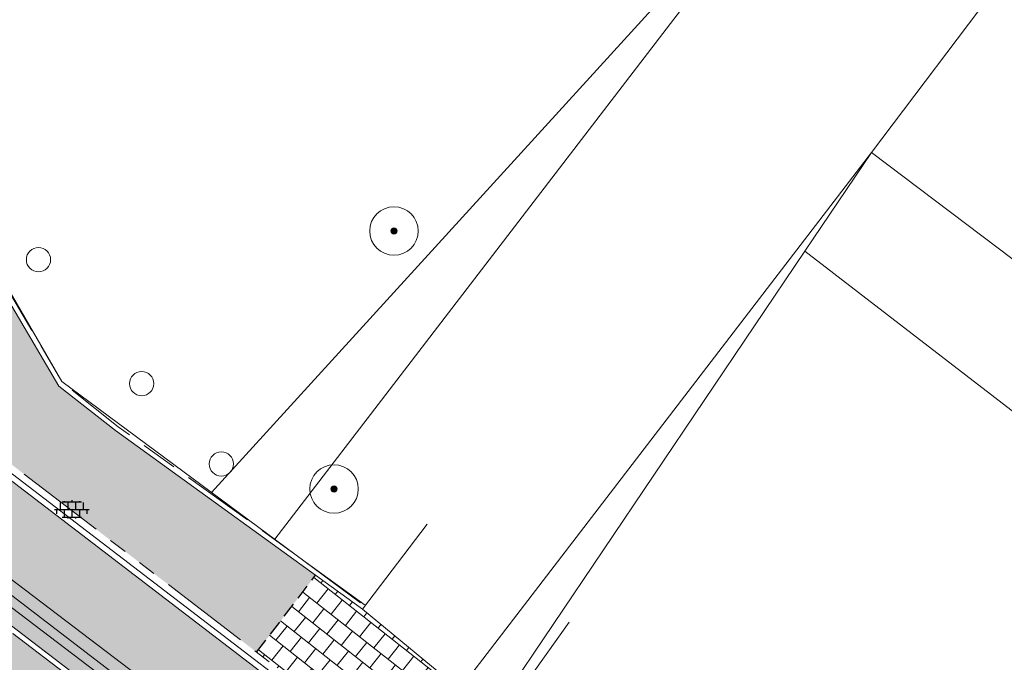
# Model space of a CAD drawing. Header units: metres. Extents: x 187916 to 189411, y 333285 to 334910.
# Tile 200 of 256: x 188871 to 188887, y 334109 to 334119. Entities that reach past the tile are written whole.
import ezdxf

# ---------------------------------------------------------------- set-up
doc = ezdxf.new("R2010")
doc.units = ezdxf.units.M
for name, pattern in [('DASHED2', [0.375, 0.25, -0.125]), ('VH-OPSLUITBAND_100X200', [16, 8, -2, 4, -2]), ('VH-TROTTOIRBAND_180-200', [20, 10, -2, 2, -2, 2, -2])]:
    doc.linetypes.add(name, pattern=pattern)
for name, color, linetype, lineweight in [('B-ME-IE-MEUBILAIR_WEGMEUBILAIR_STEEN-S', 253, 'Continuous', 18), ('B-ME-VH-KANTOPSLUITING_ACHTERKANTBAND-G', 253, 'Continuous', 18), ('B-ME-VH-VERHARDING_ASFALT-G', 253, 'Continuous', 18), ('B-ME-VH-VERHARDING_BETONSTRAATSTEEN-G', 253, 'Continuous', 18), ('B-ME-VH-VERHARDING_TEGEL-G', 253, 'Continuous', 18), ('B-ME-VH-VERHARDING_TEGEL-S', 253, 'Continuous', 25), ('B-WE-GR-BEPLANTING_CULTUUR_BODEMBEDEKKER-GV', 253, 'Continuous', 15), ('B-WE-GR-BOOM-S', 253, 'Continuous', 15), ('B-WE-OG-BEBOUWING-GV', 253, 'Continuous', 15), ('B-WE-OG-TERREIN_BEGROEID-GV', 253, 'Continuous', 15), ('B-WE-OG-TERREIN_ERF-GV', 253, 'Continuous', 15), ('N-WE-GR-HAAG-HG01-A', 96, 'Continuous', 35), ('N-WE-VH-KANTOPSLUITING_OPSLUITBAND_80X200-G', 30, 'VH-OPSLUITBAND_100X200', 15), ('N-WE-VH-KANTOPSLUITING_RIJWIELPADBAND_4-12 200-G', 94, 'VH-TROTTOIRBAND_180-200', 15), ('N-WE-VH-KANTOPSLUITING_VOORKANTBAND-G', 7, 'Continuous', 15), ('N-WE-VH-KANTVERHARDING_STREKLAAG_BSS-G', 60, 'Continuous', 18), ('N-WE-VH-VERHARDING_ASFALT_HUB DASSENPLEIN-A', 253, 'Continuous', 18), ('N-WE-VH-VERHARDING_BETONSTRAATSTEEN-ROOD-A', 11, 'Continuous', 18), ('N-WE-VH-VERHARDING_TEGEL-A', 254, 'Continuous', 5), ('N-WE-VH-VERHARDING_TEGEL_300x300x60-A', 251, 'Continuous', 5)]:
    doc.layers.add(name, color=color, linetype=linetype, lineweight=lineweight)
doc.layers.add('N-WE-VH-MATERIAALSCHEIDING-G', color=7, linetype='DASHED2')
doc.styles.add('NLCS-ISO', font='NLCS-ISO.ttf')

# ---------------------------------------------------------------- blocks, each defined once
blk = doc.blocks.new('SGR-BOOM_GBKN-SO')
at = {"linetype": 'ByBlock', "lineweight": 18}
h = blk.add_hatch(color=0, dxfattribs=at)
h.dxf.hatch_style = 1
edge = h.paths.add_edge_path()
edge.add_arc((0, 0), 0.25, 0, 360)
at = {"color": 0, "linetype": 'ByBlock', "lineweight": 18}
for radius in [2, 0.25]:
    blk.add_circle((0, 0), radius, dxfattribs=at)
at = {"color": 0, "linetype": 'ByBlock', "lineweight": 18, "style": 'NLCS-ISO'}
blk.add_attdef('SOORT', (2.5, 0), '', height=1.5, dxfattribs=at)
blk = doc.blocks.new('SVH-TEGEL_300X300_DUN_LINT_KL-SO')
for p, q in [((-2.25, 1.355676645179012), (-2.25, -6.969183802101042e-16)), ((-1.900843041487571, 1.499999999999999), (1.90084304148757, 1.499999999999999)), ((-1.5, 1.624087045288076), (-1.5, 1.499999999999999)), ((-0.7499999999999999, 1.5), (-0.7500000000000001, 1.377682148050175e-16)), ((3.325515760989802e-16, 1.810386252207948), (2.755364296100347e-16, 1.499999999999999)), ((0, 0), (-2.755364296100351e-16, -1.500000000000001)), ((0.7500000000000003, 1.499999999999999), (0.7500000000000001, -1.247991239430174e-15)), ((1.5, 1.624087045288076), (1.5, 1.499999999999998)), ((2.25, 1.355676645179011), (2.25, -4.133046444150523e-16)), ((-3.39489953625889, -4.866106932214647e-16), (3.39489953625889, -1.733835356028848e-15)), ((-3, -3.055132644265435e-15), (-3.000000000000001, -0.8474312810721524)), ((-1.900843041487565, -1.500000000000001), (1.900843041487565, -1.500000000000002)), ((-1.5, -8.346865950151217e-16), (-1.5, -1.500000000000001)), ((-0.7500000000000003, -1.499999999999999), (-0.7500000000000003, -1.765655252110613)), ((0.7499999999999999, -1.500000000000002), (0.7499999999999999, -1.765655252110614)), ((1.5, -2.495982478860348e-15), (1.5, -1.500000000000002)), ((2.999999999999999, -2.495982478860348e-15), (2.999999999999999, -0.8474312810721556))]:
    blk.add_line(p, q)
blk = doc.blocks.new('SIE-WEG_PARKEERMAATREGEL_POEF_ROND')
blk.add_circle((-0.001437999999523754, 0.001187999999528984), 0.4)
blk = doc.blocks.new('DTM')
at = {"layer": 'B-ME-VH-KANTOPSLUITING_ACHTERKANTBAND-G', "ltscale": 0.2, "flags": 128}
for points in [[(188939.1039999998, 334058.2060000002), (188931.5789999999, 334063.8870000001), (188923.9589999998, 334069.659), (188915.5649999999, 334076.0109999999), (188905.5129999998, 334083.605), (188905.6850000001, 334083.8229999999), (188902.102, 334086.5090000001), (188901.9369999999, 334086.287), (188894.1570000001, 334092.179), (188887.426, 334097.2489999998), (188881.3829999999, 334101.8459999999), (188877.1129999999, 334105.0779999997), (188877.2880000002, 334105.3029999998), (188873.7030000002, 334107.9649999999), (188873.5150000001, 334107.7590000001), (188869.5350000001, 334110.7829999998), (188869.3119999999, 334111.054), (188866.2769999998, 334116.3449999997), (188858.7579999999, 334122.0359999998), (188851.6880000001, 334127.395)], [(188876.1299999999, 334109.77), (188871.199, 334113.426), (188868.3390000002, 334118.3590000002), (188862.5980000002, 334122.682), (188854.5989999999, 334128.679), (188849.8480000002, 334132.3119999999)]]:
    blk.add_lwpolyline(points, dxfattribs=at)
at = {"layer": 'B-ME-VH-VERHARDING_ASFALT-G', "ltscale": 0.2, "flags": 128}
blk.add_lwpolyline([(188938.9070000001, 334057.8939999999), (188931.3799999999, 334063.6039999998), (188923.7379999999, 334069.3620000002), (188915.3489999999, 334075.7230000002), (188905.3050000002, 334083.2949999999), (188901.7089999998, 334085.9920000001), (188893.9580000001, 334091.8670000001), (188887.1850000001, 334096.9750000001), (188881.1230000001, 334101.5690000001), (188876.892, 334104.7820000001), (188873.2880000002, 334107.4679999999), (188869.213, 334110.5699999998), (188868.986, 334110.8939999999), (188866.034, 334116.0750000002), (188858.6179999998, 334121.747), (188851.5419999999, 334127.102), (188844.1090000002, 334132.7039999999), (188836.719, 334138.2850000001), (188829.5109999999, 334143.662), (188821.6310000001, 334149.1910000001), (188820.4210000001, 334150.0240000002), (188818.1310000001, 334152.1030000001)], dxfattribs=at)
at = {"layer": 'B-ME-VH-VERHARDING_BETONSTRAATSTEEN-G', "ltscale": 0.2, "flags": 128}
blk.add_lwpolyline([(188939.0049999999, 334058.0460000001), (188931.4589999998, 334063.73), (188923.8229999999, 334069.5120000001), (188915.4189999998, 334075.8590000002), (188905.3840000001, 334083.4279999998), (188901.8050000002, 334086.1200000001), (188894.014, 334092.0159999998), (188887.2769999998, 334097.1030000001), (188881.1940000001, 334101.727), (188876.9720000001, 334104.9070000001), (188873.3709999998, 334107.5890000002), (188869.398, 334110.6340000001), (188869.1710000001, 334110.9589999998), (188866.1490000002, 334116.2029999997), (188858.679, 334121.861), (188851.5869999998, 334127.2310000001), (188844.1719999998, 334132.827), (188836.818, 334138.3879999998), (188829.5580000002, 334143.8059999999), (188821.7340000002, 334149.335), (188820.503, 334150.142), (188818.25, 334152.2089999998)], dxfattribs=at)
at = {"layer": 'B-ME-VH-VERHARDING_TEGEL-G', "ltscale": 0.2, "flags": 128}
for points in [[(188876.1579999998, 334109.6680000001), (188872.0810000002, 334112.6150000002), (188871.148, 334113.349), (188868.259, 334118.257), (188862.522, 334122.613), (188854.578, 334128.627), (188849.819, 334132.265), (188849.687, 334132.35)], [(188877.2289999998, 334111.0690000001), (188876.1579999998, 334109.6680000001)], [(188876.1579999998, 334109.6680000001), (188878.4040000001, 334107.8119999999), (188879.5729999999, 334109.452)]]:
    blk.add_lwpolyline(points, dxfattribs=at)
at = {"layer": 'B-WE-GR-BEPLANTING_CULTUUR_BODEMBEDEKKER-GV', "ltscale": 0.2, "flags": 128}
blk.add_lwpolyline([(188904.866, 334101.869), (188884.561, 334117.208), (188883.462, 334115.577), (188903.575, 334100.082)], close=True, dxfattribs=at)
at = {"layer": 'B-WE-OG-BEBOUWING-GV', "ltscale": 0.2, "flags": 128}
blk.add_lwpolyline([(188904.866, 334101.869), (188906.803, 334104.416), (188910.834, 334109.684), (188910.022, 334110.275), (188896.899, 334120.186), (188899.501, 334123.631), (188893.078, 334128.483), (188884.561, 334117.208)], close=True, dxfattribs=at)
at = {"layer": 'B-WE-OG-TERREIN_BEGROEID-GV', "ltscale": 0.2, "flags": 128}
for points in [[(188873.6695072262, 334111.5942874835), (188882.921, 334121.754), (188883.495, 334122.276), (188880.781, 334124.11), (188878.138, 334125.895), (188855.788, 334140.996), (188849.7683976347, 334132.2975848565)], [(188878.7172190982, 334107.9989267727), (188898.455, 334092.996), (188903.575, 334100.082), (188883.462, 334115.577), (188878.479, 334108.18), (188878.6004883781, 334108.0876552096)]]:
    blk.add_lwpolyline(points, dxfattribs=at)
at = {"layer": 'B-WE-OG-TERREIN_ERF-GV', "ltscale": 0.2, "flags": 128}
for points in [[(188877.785, 334108.368), (188884.561, 334117.208), (188893.078, 334128.483), (188899.501, 334123.631), (188896.899, 334120.186), (188910.022, 334110.275), (188913.421, 334114.684), (188914.415, 334116.001), (188917.664, 334113.549), (188926.64, 334125.442), (188934.622, 334119.418), (188930.496, 334113.95), (188933.689, 334111.541), (188929.142, 334105.514), (188953.634, 334086.599)], [(188938.881, 334163.632), (188905.444, 334167.381), (188904.781, 334165.626), (188902.286, 334159.05), (188909.884, 334158.532), (188910.194, 334158.511), (188913.062, 334158.355), (188924.571, 334157.381), (188924.782, 334159.872), (188935.593, 334158.957), (188934.828, 334150.015), (188928.746, 334150.413), (188928.657, 334149.219), (188912.403, 334150.57), (188896.552, 334134.842), (188895.174, 334133.474), (188894.042, 334134.504), (188893.008, 334135.478), (188888.055, 334128.669), (188886.338, 334126.482), (188883.495, 334122.276), (188874.7136325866, 334110.8201397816)], [(188874.7136325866, 334110.8201397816), (188883.495, 334122.276), (188882.921, 334121.754), (188873.6695072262, 334111.5942874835)], [(188878.6004883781, 334108.0876552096), (188878.479, 334108.18), (188883.462, 334115.577), (188884.561, 334117.208), (188877.785, 334108.368)]]:
    blk.add_lwpolyline(points, dxfattribs=at)
at = {"layer": 'B-ME-IE-MEUBILAIR_WEGMEUBILAIR_STEEN-S', "xscale": 0.5, "yscale": 0.5, "zscale": 0.5}
for p in [(188870.812, 334115.436), (188872.515, 334113.39), (188873.83, 334112.063)]:
    blk.add_blockref('SIE-WEG_PARKEERMAATREGEL_POEF_ROND', p, dxfattribs=at)
at = {"layer": 'B-ME-VH-VERHARDING_TEGEL-S', "xscale": 0.084, "yscale": 0.084, "zscale": 0.084}
blk.add_blockref('SVH-TEGEL_300X300_DUN_LINT_KL-SO', (188871.3603607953, 334111.3130016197), dxfattribs=at)
at = {"layer": 'B-WE-GR-BOOM-S', "xscale": 0.2, "yscale": 0.2, "zscale": 0.2}
for p in [(188876.68, 334115.91), (188875.69, 334111.65)]:
    blk.add_blockref('SGR-BOOM_GBKN-SO', p, dxfattribs=at)
blk = doc.blocks.new('ontwerp Wilhelmina- & Engelenkampstraat')
at = {"layer": 'N-WE-GR-HAAG-HG01-A', "transparency": 33554610}
h = blk.add_hatch(color=256, dxfattribs=at)
h.dxf.hatch_style = 1
h.paths.add_polyline_path([(188849.8391842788, 334127.7446545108), (188834.213270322, 334138.0675283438), (188833.6730888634, 334137.2498462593), (188834.4407087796, 334136.7427371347), (188849.2054767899, 334126.9887580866, -0.04370225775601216), (188851.9681844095, 334124.7947822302), (188865.5025694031, 334111.9694304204, 0.02620629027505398), (188867.7391240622, 334110.0621415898), (188871.2883725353, 334107.343178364), (188871.3677561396, 334107.2823651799), (188871.9906623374, 334106.779982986), (188872.0700459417, 334106.719169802, 0.4142135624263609), (188872.4906363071, 334106.7748810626), (188872.5858966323, 334106.7019052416), (188873.0115889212, 334107.2575904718), (188868.3350932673, 334110.8401009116, -0.0262062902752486), (188866.1766506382, 334112.680777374), (188852.5609021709, 334125.5832302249, 0.04370225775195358)])
at = {"layer": 'N-WE-VH-VERHARDING_ASFALT_HUB DASSENPLEIN-A', "transparency": 33554610}
h = blk.add_hatch(dxfattribs=at)
h.set_pattern_fill('ANSI31', color=256, scale=0.1)
h.set_pattern_definition([(45, (0, 0), (-0.2245064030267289, 0.2245064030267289), [])])
h.paths.add_polyline_path([(188847.124, 334105.7040000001), (188848.8769999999, 334105.957), (188849.5810000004, 334106.5280000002), (188849.9270000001, 334106.5180000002), (188850.366, 334106.1770000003), (188850.3799999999, 334105.7160000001), (188848.9210000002, 334104.0650000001), (188848.3879999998, 334104.0380000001), (188847.0320000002, 334105.3290000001)], flags=16)
h.paths.add_polyline_path([(188810.9590502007, 334133.3217617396), (188811.5845026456, 334134.3458756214), (188811.8405393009, 334134.1895259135), (188811.215086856, 334133.1654120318)], flags=16)
h.paths.add_polyline_path([(188804.1520741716, 334133.7882821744), (188803.1408678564, 334134.4343857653), (188803.3023926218, 334134.6871895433), (188804.3135989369, 334134.0410859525)], flags=16)
h.paths.add_polyline_path([(188880.608576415, 334079.9220087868), (188880.7276518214, 334079.8307890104), (188882.00472869, 334081.4978446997), (188882.2428795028, 334081.315405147), (188880.9658026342, 334079.6483494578), (188881.0848780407, 334079.5571296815), (188880.3551198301, 334078.6045264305), (188879.8788182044, 334078.9694055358)], flags=16)
h.paths.add_polyline_path([(188848.5442930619, 334110.061672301), (188850.293672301, 334108.2757069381), (188848.5077069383, 334106.526327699), (188846.758327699, 334108.3122930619)], flags=16)
h.paths.add_polyline_path([(188857.8032904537, 334102.1975242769), (188859.5415242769, 334100.4007095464), (188857.7447095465, 334098.6624757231), (188856.0064757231, 334100.4592904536)], flags=16)
edge = h.paths.add_edge_path(flags=17)
edge.add_arc((188846.8483868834, 334100.942711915), 1.79041412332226, 33.81111317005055, 33.81179583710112)
edge.add_arc((188839.2638456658, 334095.0296344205), 11.40365496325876, 37.29305681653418, 43.01437075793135)
edge.add_arc((188839.2638367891, 334095.0296439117), 11.40365497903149, 37.29288487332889, 43.01430546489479, ccw=False)
h.paths.add_polyline_path([(188811.0785719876, 334132.6642826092), (188811.2439339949, 334132.9145932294), (188813.2464189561, 334131.5916971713), (188813.0810569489, 334131.3413865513)], flags=16)
h.paths.add_polyline_path([(188810.5449671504, 334133.151499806), (188810.5079798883, 334132.8537886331), (188804.8514676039, 334133.5565466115), (188804.888454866, 334133.8542577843)], flags=16)
h.paths.add_polyline_path([(188798.1086396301, 334129.5785371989), (188797.9492975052, 334129.8327223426), (188804.0497409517, 334133.6569333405), (188804.2090830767, 334133.4027481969)], flags=16)
h.paths.add_polyline_path([(188797.356678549, 334129.4612247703), (188797.5160206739, 334129.2070396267), (188795.2283543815, 334127.7729605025), (188795.0690122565, 334128.027145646)], flags=16)
edge = h.paths.add_edge_path()
edge.add_line((188794.6477654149, 334127.1734366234), (188792.9845159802, 334124.6767185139))
edge.add_line((188792.9845159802, 334124.6767185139), (188793.5909520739, 334124.269631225))
edge.add_line((188793.5909520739, 334124.269631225), (188794.0819999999, 334124.6850000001))
edge.add_line((188794.0819999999, 334124.6850000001), (188794.5410000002, 334125.2680000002))
edge.add_line((188794.5410000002, 334125.2680000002), (188798.2760028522, 334127.1102356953))
edge.add_line((188798.2760028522, 334127.1102356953), (188797.7235223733, 334129.1600807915))
edge.add_line((188797.7235223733, 334129.1600807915), (188798.0131858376, 334129.2381517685))
edge.add_line((188798.0131858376, 334129.2381517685), (188798.5502502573, 334127.2455042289))
edge.add_line((188798.5502502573, 334127.2455042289), (188809.1225012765, 334132.4601128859))
edge.add_line((188809.1225012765, 334132.4601128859), (188825.601, 334121.574))
edge.add_line((188825.601, 334121.574), (188825.988, 334121.236))
edge.add_line((188825.988, 334121.236), (188826.269, 334120.99))
edge.add_line((188826.269, 334120.99), (188826.499, 334120.773))
edge.add_line((188826.499, 334120.773), (188826.2401125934, 334120.4655433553))
edge.add_line((188826.2401125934, 334120.4655433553), (188828.9315033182, 334118.1076967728))
edge.add_line((188828.9315033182, 334118.1076967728), (188843.6740638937, 334105.5990672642))
edge.add_line((188843.6740638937, 334105.5990672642), (188844.3009362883, 334105.6631398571))
edge.add_line((188844.3009362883, 334105.6631398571), (188845.1299706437, 334105.3589181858))
edge.add_arc((188839.3333187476, 334094.9027799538), 11.95541717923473, 55.104100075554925, 60.99698277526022, ccw=False)
edge.add_arc((188839.3577739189, 334095.02108038), 11.84449325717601, 49.11264812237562, 54.87374459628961, ccw=False)
edge.add_arc((188839.6431643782, 334095.3671214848), 11.3960827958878, 43.07282715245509, 49.05857610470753, ccw=False)
edge.add_arc((188839.2638326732, 334095.0296492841), 11.90365500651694, 37.223727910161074, 43.01248182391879, ccw=False)
edge.add_arc((188846.8483892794, 334100.9427049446), 2.290412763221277, 9.968345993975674, 34.21230126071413, ccw=False)
edge.add_arc((188846.8710212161, 334100.949163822), 2.267005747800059, 5.8182804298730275, 9.906584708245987, ccw=False)
edge.add_line((188849.1263482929, 334101.1789786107), (188852.1810199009, 334098.5798032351))
edge.add_line((188852.1810199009, 334098.5798032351), (188851.857, 334098.199))
edge.add_line((188851.857, 334098.199), (188854.8644047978, 334095.6400432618))
edge.add_arc((188868.9962392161, 334070.5609694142), 28.78660607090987, 116.17290509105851, 119.40087144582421, ccw=False)
edge.add_line((188856.299, 334096.396), (188858.251, 334097.293))
edge.add_line((188858.251, 334097.293), (188870.846, 334086.694))
edge.add_line((188870.846, 334086.694), (188870.647, 334086.446))
edge.add_line((188870.647, 334086.446), (188876.336, 334081.614))
edge.add_line((188876.336, 334081.614), (188885.0768821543, 334074.2096923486))
edge.add_line((188885.0768821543, 334074.2096923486), (188886.7435568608, 334072.7978700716))
edge.add_line((188886.7435568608, 334072.7978700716), (188887.2969999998, 334073.4479999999))
edge.add_line((188887.2969999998, 334073.4479999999), (188889.5490000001, 334076.0989999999))
edge.add_line((188889.5490000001, 334076.0989999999), (188900.3506278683, 334066.8599347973))
edge.add_line((188900.3506278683, 334066.8599347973), (188902.8318678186, 334069.7502722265))
edge.add_line((188902.8318678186, 334069.7502722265), (188898.4615291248, 334073.098245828))
edge.add_line((188898.4615291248, 334073.098245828), (188884.081539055, 334080.6734296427))
edge.add_line((188884.081539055, 334080.6734296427), (188883.2026172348, 334081.3349312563))
edge.add_line((188883.2026172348, 334081.3349312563), (188883.0206960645, 334081.0974571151))
edge.add_line((188883.0206960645, 334081.0974571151), (188881.5917911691, 334082.1920944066))
edge.add_line((188881.5917911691, 334082.1920944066), (188881.7742307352, 334082.4302452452))
edge.add_line((188881.7742307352, 334082.4302452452), (188881.6948471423, 334082.4910584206))
edge.add_line((188881.6948471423, 334082.4910584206), (188880.901011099, 334083.0991902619))
edge.add_line((188880.901011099, 334083.0991902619), (188868.0362414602, 334092.9544697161))
edge.add_line((188868.0362414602, 334092.9544697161), (188850.9670090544, 334110.5989590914))
edge.add_arc((188843.8659972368, 334103.7294590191), 9.880000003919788, 44.05061231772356, 56.55024046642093)
edge.add_line((188849.3119082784, 334111.973029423), (188845.5263223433, 334114.4738832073))
edge.add_line((188845.5263223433, 334114.4738832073), (188845.2507195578, 334114.0566984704))
edge.add_line((188845.2507195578, 334114.0566984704), (188843.9974023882, 334112.1595304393))
edge.add_line((188843.9974023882, 334112.1595304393), (188837.7396313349, 334116.29357222))
edge.add_line((188837.7396313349, 334116.29357222), (188829.4325550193, 334122.1095582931))
edge.add_line((188829.4325550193, 334122.1095582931), (188827.3466313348, 334123.48757222))
edge.add_line((188827.3466313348, 334123.48757222), (188828.7246452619, 334125.5734959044))
edge.add_line((188828.7246452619, 334125.5734959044), (188820.8064990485, 334130.8044234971))
edge.add_line((188820.8064990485, 334130.8044234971), (188819.4284851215, 334128.7184998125))
edge.add_line((188819.4284851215, 334128.7184998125), (188817.342561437, 334130.0965137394))
edge.add_line((188817.342561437, 334130.0965137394), (188818.717745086, 334132.1781531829))
edge.add_arc((188805.4283225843, 334111.1447119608), 24.88000000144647, 57.7143403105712, 69.55735004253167)
edge.add_line((188814.1181513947, 334134.4578257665), (188813.1766455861, 334134.78742523))
edge.add_arc((188805.4283200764, 334111.1447042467), 24.88000811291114, 71.8547042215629, 72.06934258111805)
edge.add_line((188813.0880223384, 334134.8162856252), (188812.9231048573, 334134.2357083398))
edge.add_line((188812.9231048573, 334134.2357083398), (188811.1916061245, 334134.7275539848))
edge.add_line((188811.1916061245, 334134.7275539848), (188811.3565236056, 334135.3081312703))
edge.add_arc((188805.4283238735, 334111.1447172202), 24.87999458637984, 76.21544020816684, 76.43007868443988)
edge.add_line((188811.2659624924, 334135.3301695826), (188810.2906034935, 334135.5449706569))
edge.add_arc((188805.4283232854, 334111.1447155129), 24.87999638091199, 78.73019697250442, 79.14215752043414)
edge.add_arc((188805.42832257, 334111.1447118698), 24.88000009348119, 79.14215748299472, 81.43460024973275)
edge.add_arc((188805.4283225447, 334111.1447116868), 24.8800002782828, 81.4346002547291, 82.42669405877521)
edge.add_arc((188806.7836234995, 334121.0525640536), 14.88000000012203, 82.57177266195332, 100.4639872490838)
edge.add_line((188804.0811554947, 334135.6850985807), (188803.106569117, 334135.471082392))
edge.add_arc((188806.7836247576, 334121.052559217), 14.8800049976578, 104.3067914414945, 104.624815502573)
edge.add_line((188803.0265951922, 334135.4504506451), (188803.214744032, 334134.8751863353))
edge.add_line((188803.214744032, 334134.8751863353), (188801.5039241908, 334134.315636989))
edge.add_line((188801.5039241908, 334134.315636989), (188801.3155926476, 334134.8914599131))
edge.add_arc((188806.7836228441, 334121.0525656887), 14.87999823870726, 111.5599898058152, 111.9154302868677)
edge.add_line((188801.229847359, 334134.8572723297), (188800.3171519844, 334134.4540246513))
edge.add_arc((188806.7836238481, 334121.052563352), 14.88000078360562, 115.7582344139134, 116.2133632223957)
edge.add_arc((188806.7836234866, 334121.0525640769), 14.8799999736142, 116.2133632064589, 120.0359169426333)
edge.add_arc((188806.7836234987, 334121.0525640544), 14.87999999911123, 120.0359169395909, 146.1274017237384)
edge.add_line((188794.4290729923, 334129.3459036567), (188792.5431470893, 334126.5364483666))
edge.add_arc((188779.9893296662, 334134.9635514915), 15.11999996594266, 323.55147588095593, 326.1274017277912, ccw=False)
edge.add_arc((188779.9893297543, 334134.9635514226), 15.11999985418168, 321.2023202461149, 323.5514758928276, ccw=False)
edge.add_line((188791.7733033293, 334125.4897790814), (188792.7354307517, 334124.8439239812))
edge.add_line((188792.7354307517, 334124.8439239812), (188794.398093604, 334127.3397615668))
edge.add_line((188794.398093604, 334127.3397615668), (188794.6477654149, 334127.1734366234))
at = {"layer": 'N-WE-VH-VERHARDING_BETONSTRAATSTEEN-ROOD-A', "transparency": 33554610}
h = blk.add_hatch(color=11, dxfattribs=at)
h.dxf.hatch_style = 1
h.paths.add_polyline_path([(188869.5391943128, 334112.4118962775, -0.02620629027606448), (188867.538569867, 334114.1179885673), (188853.9228214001, 334127.0204414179, 0.04370225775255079), (188850.9305713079, 334129.3967060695), (188826.6630971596, 334145.4284130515, -0.05105103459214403), (188822.7067715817, 334148.6660172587), (188822.0136661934, 334149.3909158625, -0.0200226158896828), (188820.7145883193, 334150.9239998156), (188820.1125301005, 334151.7276482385), (188819.5628727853, 334152.5668123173), (188819.0124277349, 334153.4073864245, 0.07020777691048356), (188816.0095224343, 334157.1791280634, -0.1686779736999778), (188815.0708171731, 334158.9832733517), (188815.0851893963, 334159.7321906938, 0.05995219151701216), (188814.1906564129, 334155.1319891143, -0.614293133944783), (188815.0914211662, 334155.419406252, -0.004973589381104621), (188815.2987230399, 334155.2047594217, -0.2653390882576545), (188816.4739168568, 334150.3883250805, -0.6630616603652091), (188815.5045729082, 334150.2710622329, 0.06423418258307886), (188817.0500100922, 334148.2316676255, 0.02685832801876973), (188817.8425597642, 334147.5075175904), (188819.2767483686, 334149.678473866, 0.08029190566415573), (188825.6158065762, 334143.8431110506), (188842.2102962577, 334132.8803716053), (188849.8832807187, 334127.8114040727, -0.0437022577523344), (188852.6159292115, 334125.6412993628), (188866.2316776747, 334112.7388465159, 0.02620629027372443), (188868.383743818, 334110.9036077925), (188944.2779624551, 334052.763527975, 0.0009658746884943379), (188957.6763401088, 334042.4994688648, -0.009277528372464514), (188967.9621741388, 334034.3125750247, -0.003941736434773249), (188972.2391330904, 334030.719653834, 0.01791285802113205), (188977.9691012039, 334026.172978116), (188982.6371441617, 334022.7340118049), (189001.1071614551, 334008.4731075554), (189008.3818376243, 334002.8926076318), (189014.7463151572, 333998.0323153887), (189023.1492643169, 333991.6987492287, 0.04135942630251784), (189025.5236610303, 333990.1994726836), (189026.4236363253, 333989.7635317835, -0.5205333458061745), (189026.5869604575, 333988.9107620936), (189025.4586989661, 333987.7487147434, -0.3449410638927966), (189024.8112012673, 333987.6602222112, 0.016286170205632), (189027.1024584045, 333986.4205983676, 0.0307634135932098), (189028.2338991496, 333985.939765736, -0.5474886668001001), (189028.0315065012, 333986.8095316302), (189028.4109391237, 333987.1983381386, -0.4330998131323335), (189031.3280389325, 333987.1476770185), (189032.1379230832, 333986.2535649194, -0.643984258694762), (189031.7547922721, 333985.3678457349, 0.09389749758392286), (189035.3989444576, 333986.1274898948), (189034.2459540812, 333987.4575392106), (189033.5678682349, 333988.2397552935, 0.03136002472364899), (189034.5664557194, 333988.3286325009, 0.07386245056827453), (189036.8129803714, 333989.0209203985), (189037.6863054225, 333989.5080600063), (189038.0890000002, 333989.764), (189039.0210000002, 333990.3730000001), (189040.022664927, 333991.1545091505), (189038.8885358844, 333992.6081290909, -0.08053422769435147), (189036.0321564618, 333990.939552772), (189035.0795804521, 333990.627147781, -0.05017195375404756), (189033.0858050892, 333990.2913392), (189032.0786720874, 333990.2745015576, -0.04044432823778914), (189030.4580299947, 333990.4600773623, -0.04254247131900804), (189028.0046017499, 333991.1638956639), (189027.081067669, 333991.5517503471, -0.0335496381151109), (189025.3106536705, 333992.5144600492), (189024.480357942, 333993.0807405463, -0.003824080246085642), (189024.2958604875, 333993.2180032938, -0.005670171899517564), (189024.0565874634, 333993.3941318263), (189015.8947154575, 333999.5459905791), (189009.5366397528, 334004.4013940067), (189002.2659711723, 334009.9788196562), (188983.781345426, 334024.2510032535), (188979.0960425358, 334027.7026850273, -0.01791285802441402), (188973.4726836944, 334032.1647672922, 0.01321974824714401), (188958.8317906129, 334044.0077573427), (188955.6003083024, 334046.4832902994), (188949.8878724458, 334050.8594006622, 0.002705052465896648), (188945.4293292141, 334054.2749448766)])
at = {"layer": 'N-WE-VH-VERHARDING_TEGEL-A', "transparency": 33554610}
h = blk.add_hatch(color=256, dxfattribs=at)
h.dxf.hatch_style = 1
edge = h.paths.add_edge_path()
edge.add_line((188854.578, 334128.627), (188849.819, 334132.265))
edge.add_line((188849.819, 334132.265), (188849.7683976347, 334132.2975848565))
edge.add_line((188849.7683976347, 334132.2975848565), (188849.6869999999, 334132.3500000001))
edge.add_line((188849.6869999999, 334132.3500000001), (188844.0845610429, 334136.1907798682))
edge.add_line((188844.0845610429, 334136.1907798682), (188843.892, 334135.911))
edge.add_line((188843.892, 334135.911), (188841.865, 334137.306))
edge.add_line((188841.865, 334137.306), (188842.035, 334137.559))
edge.add_line((188842.035, 334137.559), (188836.3709964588, 334141.4788524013))
edge.add_line((188836.3709964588, 334141.4788524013), (188835.3591730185, 334139.9472376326))
edge.add_line((188835.3591730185, 334139.9472376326), (188851.0518365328, 334129.5802673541))
edge.add_arc((188838.8591693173, 334111.1240145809), 22.12000000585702, 46.54078987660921, 56.550240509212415, ccw=False)
edge.add_line((188854.0741457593, 334127.1801315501), (188867.2731676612, 334114.6725739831))
edge.add_arc((188885.9015707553, 334133.6796522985), 26.61365115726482, 225.5764709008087, 232.4260897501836)
edge.add_line((188869.6729833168, 334112.5865402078), (188874.4129858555, 334108.9553792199))
edge.add_line((188874.4129858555, 334108.9553792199), (188875.386250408, 334110.2258479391))
edge.add_line((188875.386250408, 334110.2258479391), (188872.0810000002, 334112.6150000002))
edge.add_line((188872.0810000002, 334112.6150000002), (188871.148, 334113.349))
edge.add_line((188871.148, 334113.349), (188868.259, 334118.257))
edge.add_line((188868.259, 334118.257), (188862.522, 334122.613))
edge.add_line((188862.522, 334122.613), (188854.578, 334128.627))
at = {"layer": 'N-WE-VH-VERHARDING_TEGEL_300x300x60-A', "transparency": 33554610}
h = blk.add_hatch(dxfattribs=at)
h.set_pattern_fill('AVH-TEGEL_300X300_HALFST', color=256, angle=231.82, pattern_type=2)
h.set_pattern_definition([(231.82, (188877.6116917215, 334106.5049552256), (-0.06752930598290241, -0.3285419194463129), [0.3, -0.3]), (321.82, (188877.6116917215, 334106.5049552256), (0.1854402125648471, 0.2358218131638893), [])])
h.paths.add_polyline_path([(188878.5125311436, 334107.7266570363), (188878.4040000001, 334107.8119999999), (188876.1579999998, 334109.6680000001), (188875.386250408, 334110.2258479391), (188874.4129858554, 334108.9553792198), (188877.5895937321, 334106.5218837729)])
at = {"layer": 'N-WE-VH-KANTOPSLUITING_OPSLUITBAND_80X200-G', "ltscale": 0.15, "flags": 128}
blk.add_lwpolyline([(189025.4866912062, 333990.1285503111, -0.04136484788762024), (189023.1012100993, 333991.6347898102), (189014.6979614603, 333997.9685816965), (189008.3332143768, 334002.8290797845), (189001.0583694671, 334008.4097091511), (188982.5889672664, 334022.6701384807), (188977.9216510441, 334026.1085694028, -0.01791285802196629), (188972.1871941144, 334030.6588069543, 0.01321974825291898), (188957.6276895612, 334042.4359619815), (188954.3962072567, 334044.9114949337), (188944.2320672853, 334052.6979102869), (188876.5310800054, 334104.561423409), (188876.4104708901, 334104.6538181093), (188868.335093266, 334110.8401009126, -0.02620629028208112), (188866.1766506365, 334112.6807773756), (188852.5609021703, 334125.5832302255, 0.04370225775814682), (188849.8391842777, 334127.7446545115), (188825.5717101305, 334143.7763614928, -0.07926277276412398), (188819.2825308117, 334149.5420904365), (188818.0312329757, 334147.6479791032)], format="xyb", dxfattribs=at)
blk.add_lwpolyline([(188876.2048653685, 334109.7328354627), (188872.1291848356, 334112.6788817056), (188871.2093022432, 334113.4025621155), (188868.3199409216, 334118.3111759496), (188862.5703324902, 334122.6767493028), (188854.6264367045, 334128.6906704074), (188849.8650235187, 334132.3305151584), (188849.8117097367, 334132.364846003)], dxfattribs=at)
at = {"layer": 'N-WE-VH-KANTOPSLUITING_RIJWIELPADBAND_4-12 200-G', "ltscale": 0.15, "flags": 128}
blk.add_lwpolyline([(188823.2371218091, 334148.4528235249, 0.04576076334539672), (188826.784362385, 334145.6119743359), (188851.0518365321, 334129.5802673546, -0.04370225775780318), (188854.0741457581, 334127.1801315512), (188867.6898942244, 334114.2776787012, 0.02620629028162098), (188869.6729833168, 334112.5865402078), (188945.5626458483, 334054.449950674, -0.002704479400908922), (188950.0221338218, 334051.0336827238), (188955.7340973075, 334046.657934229), (188958.9655796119, 334044.1824012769, -0.01321974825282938), (188973.6155158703, 334032.3320962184, 0.01791285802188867), (188979.2265304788, 334027.8798089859), (188983.9138318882, 334024.426654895), (189002.4001491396, 334010.153165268), (189009.6703536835, 334004.5760955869), (189016.0276881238, 333999.7212582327), (189024.1890066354, 333993.569816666, 0.005721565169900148), (189024.4264114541, 333993.3951009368, 0.003801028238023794), (189024.6070828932, 333993.2606215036)], format="xyb", dxfattribs=at)
at = {"layer": 'N-WE-VH-KANTOPSLUITING_VOORKANTBAND-G', "ltscale": 0.2, "flags": 128}
blk.add_lwpolyline([(188817.9644834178, 334147.6920755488), (188819.2767483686, 334149.678473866, 0.08029190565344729), (188825.6158065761, 334143.8431110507), (188849.8832807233, 334127.8114040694, -0.04370225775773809), (188852.6159292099, 334125.6412993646), (188866.2316776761, 334112.7388465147, 0.02620629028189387), (188868.3837438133, 334110.903607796), (188944.2807178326, 334052.7614171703), (188954.444857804, 334044.9750018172), (188957.6763401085, 334042.499468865, -0.01321974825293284), (188972.2391330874, 334030.7196538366, 0.01791285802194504), (188977.9691012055, 334026.1729781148), (188982.6371441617, 334022.7340118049), (189001.1071614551, 334008.4731075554), (189008.3818376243, 334002.8926076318), (189014.7463151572, 333998.0323153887), (189023.1493625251, 333991.6986752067, 0.0413648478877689), (189025.5236704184, 333990.1994906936)], format="xyb", dxfattribs=at)
at = {"layer": 'N-WE-VH-KANTOPSLUITING_VOORKANTBAND-G', "flags": 128}
blk.add_lwpolyline([(188823.1538682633, 334148.3664010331, 0.04576076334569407), (188826.7182177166, 334145.511849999), (188850.9856918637, 334129.4801430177, -0.04370225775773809), (188853.9916051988, 334127.0930278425), (188867.6073536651, 334114.1905749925, 0.02620629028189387), (188869.6000074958, 334112.4912798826), (188945.4899276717, 334054.3544929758, -0.002704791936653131), (188949.9489003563, 334050.9386197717), (188955.6611214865, 334046.5626739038), (188958.8926037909, 334044.0871409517, -0.0132197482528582), (188973.5376074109, 334032.2408258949, 0.01791285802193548), (188979.155355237, 334027.7831959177), (188983.8415665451, 334024.3308449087), (189002.3269611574, 334010.0580676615), (189009.5974188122, 334004.4808038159), (189015.9551575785, 333999.6256576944), (189024.1167779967, 333993.4739885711, 0.005693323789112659), (189024.3552020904, 333993.2985019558, 0.003844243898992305), (189024.5394331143, 333993.1614258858)], format="xyb", dxfattribs=at)
at = {"layer": 'N-WE-VH-KANTOPSLUITING_VOORKANTBAND-G', "ltscale": 0.2, "flags": 128}
blk.add_lwpolyline([(188876.1579999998, 334109.6680000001), (188872.0810000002, 334112.6150000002), (188871.148, 334113.349), (188868.259, 334118.257), (188862.522, 334122.613), (188854.578, 334128.627), (188849.819, 334132.265), (188849.7683976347, 334132.2975848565)], dxfattribs=at)
at = {"layer": 'N-WE-VH-KANTVERHARDING_STREKLAAG_BSS-G', "flags": 128}
blk.add_lwpolyline([(188823.0844903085, 334148.2943822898, 0.04576076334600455), (188826.6630971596, 334145.4284130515), (188850.9305713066, 334129.3967060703, -0.04370225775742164), (188853.9228213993, 334127.0204414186), (188867.5385698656, 334114.1179885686, 0.02620629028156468), (188869.5391943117, 334112.4118962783), (188945.4293292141, 334054.2749448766, -0.002705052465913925)], format="xyb", dxfattribs=at)
at = {"layer": 'N-WE-VH-MATERIAALSCHEIDING-G', "flags": 128}
blk.add_lwpolyline([(188874.4129858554, 334108.9553792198), (188875.386250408, 334110.2258479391)], dxfattribs=at)

msp = doc.modelspace()

# ---------------------------------------------------------------- block references
msp.add_blockref('DTM', (0, 0))

# ---------------------------------------------------------------- next in the draw order: block references
msp.add_blockref('ontwerp Wilhelmina- & Engelenkampstraat', (0, 0))

doc.saveas('drawing.dxf')
